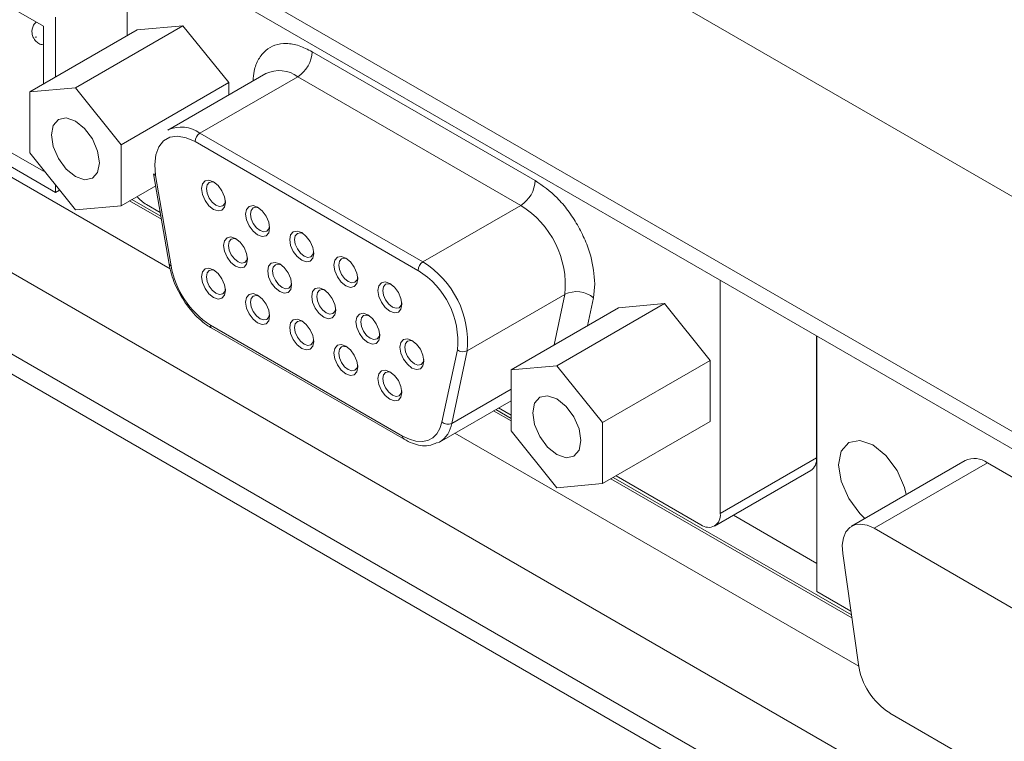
# Model space of a CAD drawing. Header units: inches. Extents: x 0.5 to 33, y 0.5 to 21.5.
# Tile 20 of 35: x 14 to 15.4, y 11.4 to 12.4. Entities that reach past the tile are written whole.
import ezdxf

# ---------------------------------------------------------------- set-up
doc = ezdxf.new("R2010")
doc.units = ezdxf.units.IN
doc.header["$MEASUREMENT"] = 0

msp = doc.modelspace()

# ---------------------------------------------------------------- linework, layer by layer
at = {"color": 7, "linetype": 'Continuous', "lineweight": 15}
for p, q in [((17.3332, 11.0645), (13.1601, 13.4736)), ((16.129, 11.4198), (13.0097, 13.2205)), ((13.1386, 12.9229), (13.9877, 12.4334)), ((13.0548, 12.7269), (14.171, 12.0825)), ((13.1386, 12.7132), (13.9877, 12.2237)), ((13.121, 12.703), (14.0054, 12.1931)), ((17.1867, 10.2038), (12.9917, 12.6255)), ((16.1203, 11.3999), (14.0089, 12.6188)), ((14.1088, 12.5611), (14.1088, 12.4197)), ((17.1903, 10.0842), (12.9917, 12.508)), ((13.01, 12.4682), (17.2093, 10.044)), ((14.0054, 12.36), (14.0054, 12.4462)), ((13.9877, 12.3498), (13.9877, 12.4334)), ((14.034, 12.3442), (14.1895, 12.434)), ((14.1895, 12.434), (14.1234, 12.4281)), ((14.2557, 12.3518), (14.1895, 12.434)), ((13.9679, 12.3383), (14.1234, 12.4281)), ((14.3763, 12.3965), (14.6987, 12.2104)), ((14.3092, 12.365), (14.1677, 12.2833)), ((14.214, 12.2787), (14.3554, 12.3604)), ((14.6778, 12.1743), (14.3554, 12.3604)), ((14.034, 12.3442), (13.9679, 12.3383)), ((14.1001, 12.262), (14.034, 12.3442)), ((14.1001, 12.262), (14.2557, 12.3518)), ((14.2557, 12.3341), (14.2557, 12.3518)), ((13.9679, 12.3383), (13.9679, 12.2502)), ((14.214, 12.2787), (14.5364, 12.0926)), ((14.1001, 12.1738), (14.1001, 12.262)), ((14.5293, 12.0803), (14.2069, 12.2665)), ((13.9679, 12.2502), (14.034, 12.1679)), ((13.9877, 12.2237), (13.9877, 12.2254)), ((14.1471, 12.22), (14.1694, 12.0895)), ((14.1499, 12.2176), (14.1722, 12.0871)), ((14.0054, 12.1931), (14.0054, 12.2034)), ((14.1001, 12.1738), (14.1501, 12.2027)), ((14.0111, 12.1964), (14.0054, 12.1931)), ((14.034, 12.1679), (14.1001, 12.1738)), ((14.1124, 12.1809), (14.1583, 12.1544)), ((14.1156, 12.1828), (14.1576, 12.1585)), ((14.1366, 12.1755), (14.1567, 12.1639)), ((14.6778, 12.1743), (14.5364, 12.0926)), ((14.785, 12.0609), (14.783, 12.0408)), ((14.9662, 11.7287), (14.9662, 12.0661)), ((14.6003, 11.964), (14.7418, 12.0457)), ((14.7299, 11.9425), (14.8855, 12.0323)), ((14.8855, 12.0323), (14.8194, 12.0264)), ((14.9516, 11.95), (14.8855, 12.0323)), ((14.6638, 11.9365), (14.8194, 12.0264)), ((14.2292, 12.0012), (14.507, 11.8408)), ((14.2313, 11.9966), (14.5091, 11.8362)), ((15.1054, 11.9857), (15.1054, 11.8091)), ((15.106, 11.9854), (15.106, 11.6159)), ((14.564, 11.8609), (14.5863, 11.9657)), ((14.6003, 11.964), (14.578, 11.8592)), ((14.7961, 11.8602), (14.9516, 11.95)), ((14.9516, 11.8619), (14.9516, 11.95)), ((14.7299, 11.9425), (14.6638, 11.9365)), ((14.6638, 11.9365), (14.6638, 11.8484)), ((14.7961, 11.8602), (14.7299, 11.9425)), ((14.5603, 11.8321), (14.6638, 11.8919)), ((14.6384, 11.8772), (14.6638, 11.8626)), ((14.6417, 11.8791), (14.6638, 11.8663)), ((14.6459, 11.8815), (14.6638, 11.8712)), ((14.7961, 11.7721), (14.9516, 11.8619)), ((14.7961, 11.7721), (14.7961, 11.8602)), ((14.5826, 11.845), (15.1665, 11.5079)), ((14.6638, 11.8484), (14.7299, 11.7661)), ((14.5603, 11.8321), (14.5581, 11.831)), ((15.1054, 11.8091), (14.9662, 11.7287)), ((15.3203, 11.8053), (15.1563, 11.7106)), ((15.1888, 11.7074), (15.3528, 11.8021)), ((15.9489, 11.458), (15.3528, 11.8021)), ((14.9581, 11.7107), (15.0973, 11.7911)), ((14.8083, 11.7791), (15.1566, 11.5781)), ((14.8115, 11.781), (15.156, 11.5821)), ((14.8158, 11.7834), (14.9384, 11.7127)), ((14.7299, 11.7661), (14.7961, 11.7721)), ((14.9853, 11.7264), (15.106, 11.6567)), ((15.7848, 11.3633), (15.1888, 11.7074)), ((15.1435, 11.6712), (15.1661, 11.5104)), ((15.1553, 11.5875), (15.106, 11.6159)), ((15.2113, 11.4404), (15.7623, 11.1224))]:
    msp.add_line(p, q, dxfattribs=at)
at = {"color": 8, "linetype": 'Continuous', "lineweight": 15}
for p, q in [((14.7262, 11.9726), (14.7418, 12.0457)), ((14.783, 12.0408), (14.7744, 12.0004)), ((14.6638, 11.9088), (14.578, 11.8592))]:
    msp.add_line(p, q, dxfattribs=at)
at = {"color": 7, "linetype": 'Continuous', "lineweight": 15, "flags": 128}
for points in [[(13.977, 12.418), (13.9769, 12.4181), (13.9768, 12.418), (13.9767, 12.418), (13.9767, 12.4178), (13.9767, 12.4176), (13.9768, 12.4175), (13.9769, 12.4173), (13.977, 12.4172), (13.9772, 12.4172), (13.9773, 12.4172), (13.9774, 12.4173), (13.9774, 12.4174), (13.9774, 12.4176), (13.9773, 12.4178), (13.9772, 12.4179), (13.977, 12.418)], [(14.0688, 12.236), (14.0661, 12.2529), (14.0586, 12.2703), (14.0473, 12.2855), (14.034, 12.2963), (14.0207, 12.3009), (14.0094, 12.2987), (14.0018, 12.29), (13.9992, 12.2762), (14.0018, 12.2593), (14.0094, 12.2419), (14.0207, 12.2266), (14.034, 12.2159), (14.0473, 12.2113), (14.0586, 12.2135), (14.0661, 12.2221), (14.0688, 12.236)], [(14.2069, 12.2665), (14.194, 12.2722), (14.1817, 12.2744), (14.1707, 12.2728), (14.1615, 12.2676), (14.1545, 12.2589), (14.1501, 12.2473), (14.1486, 12.2333), (14.1499, 12.2176)], [(14.251, 12.1785), (14.2496, 12.1716), (14.2459, 12.1673), (14.2403, 12.1662), (14.2336, 12.1685), (14.227, 12.1738), (14.2214, 12.1814), (14.2176, 12.19), (14.2163, 12.1985), (14.2176, 12.2054), (14.2214, 12.2097), (14.227, 12.2108), (14.2336, 12.2085), (14.2403, 12.2031), (14.2459, 12.1955), (14.2496, 12.1869), (14.251, 12.1785)], [(14.2355, 12.2073), (14.2319, 12.2083), (14.2274, 12.2074), (14.2244, 12.2039), (14.2234, 12.1985), (14.2244, 12.1918), (14.2274, 12.1849), (14.2319, 12.1789), (14.2372, 12.1746), (14.2425, 12.1728), (14.2469, 12.1736), (14.2499, 12.1771), (14.2509, 12.1807)], [(14.3147, 12.1417), (14.3134, 12.1348), (14.3096, 12.1305), (14.304, 12.1294), (14.2974, 12.1317), (14.2908, 12.137), (14.2851, 12.1446), (14.2814, 12.1532), (14.2801, 12.1617), (14.2814, 12.1686), (14.2851, 12.1729), (14.2908, 12.174), (14.2974, 12.1717), (14.304, 12.1663), (14.3096, 12.1587), (14.3134, 12.1501), (14.3147, 12.1417)], [(14.2993, 12.1705), (14.2957, 12.1715), (14.2912, 12.1706), (14.2882, 12.1671), (14.2871, 12.1617), (14.2882, 12.155), (14.2912, 12.1481), (14.2957, 12.142), (14.3009, 12.1378), (14.3062, 12.136), (14.3107, 12.1368), (14.3137, 12.1403), (14.3146, 12.1439)], [(14.3785, 12.1049), (14.3771, 12.098), (14.3734, 12.0937), (14.3678, 12.0926), (14.3611, 12.0949), (14.3545, 12.1002), (14.3489, 12.1078), (14.3451, 12.1164), (14.3438, 12.1249), (14.3451, 12.1317), (14.3489, 12.1361), (14.3545, 12.1372), (14.3611, 12.1349), (14.3678, 12.1295), (14.3734, 12.1219), (14.3771, 12.1133), (14.3785, 12.1049)], [(14.363, 12.1337), (14.3594, 12.1346), (14.3549, 12.1338), (14.3519, 12.1303), (14.3509, 12.1249), (14.3519, 12.1182), (14.3549, 12.1113), (14.3594, 12.1052), (14.3647, 12.101), (14.37, 12.0992), (14.3744, 12.1), (14.3774, 12.1035), (14.3784, 12.1071)], [(14.2828, 12.0964), (14.2815, 12.0895), (14.2778, 12.0852), (14.2721, 12.0841), (14.2655, 12.0864), (14.2589, 12.0918), (14.2533, 12.0993), (14.2495, 12.108), (14.2482, 12.1164), (14.2495, 12.1233), (14.2533, 12.1276), (14.2589, 12.1287), (14.2655, 12.1264), (14.2721, 12.1211), (14.2778, 12.1135), (14.2815, 12.1048), (14.2828, 12.0964)], [(14.2674, 12.1252), (14.2638, 12.1262), (14.2593, 12.1253), (14.2563, 12.1219), (14.2553, 12.1164), (14.2563, 12.1097), (14.2593, 12.1028), (14.2638, 12.0968), (14.2691, 12.0925), (14.2743, 12.0907), (14.2788, 12.0916), (14.2818, 12.095), (14.2827, 12.0986)], [(14.3466, 12.0596), (14.3453, 12.0527), (14.3415, 12.0484), (14.3359, 12.0473), (14.3293, 12.0496), (14.3226, 12.055), (14.317, 12.0625), (14.3133, 12.0712), (14.312, 12.0796), (14.3133, 12.0865), (14.317, 12.0908), (14.3226, 12.0919), (14.3293, 12.0896), (14.3359, 12.0843), (14.3415, 12.0767), (14.3453, 12.068), (14.3466, 12.0596)], [(14.3311, 12.0884), (14.3275, 12.0894), (14.3231, 12.0885), (14.3201, 12.0851), (14.319, 12.0796), (14.3201, 12.0729), (14.3231, 12.066), (14.3275, 12.06), (14.3328, 12.0557), (14.3381, 12.0539), (14.3425, 12.0548), (14.3455, 12.0582), (14.3465, 12.0618)], [(14.4422, 12.0681), (14.4409, 12.0612), (14.4371, 12.0569), (14.4315, 12.0558), (14.4249, 12.0581), (14.4183, 12.0634), (14.4127, 12.071), (14.4089, 12.0796), (14.4076, 12.0881), (14.4089, 12.0949), (14.4127, 12.0993), (14.4183, 12.1004), (14.4249, 12.0981), (14.4315, 12.0927), (14.4371, 12.0851), (14.4409, 12.0765), (14.4422, 12.0681)], [(14.4268, 12.0969), (14.4232, 12.0978), (14.4187, 12.097), (14.4157, 12.0935), (14.4147, 12.0881), (14.4157, 12.0814), (14.4187, 12.0745), (14.4232, 12.0684), (14.4284, 12.0642), (14.4337, 12.0624), (14.4382, 12.0632), (14.4412, 12.0667), (14.4421, 12.0703)], [(14.251, 12.0512), (14.2496, 12.0443), (14.2459, 12.04), (14.2403, 12.0389), (14.2336, 12.0412), (14.227, 12.0465), (14.2214, 12.0541), (14.2176, 12.0627), (14.2163, 12.0712), (14.2176, 12.0781), (14.2214, 12.0824), (14.227, 12.0835), (14.2336, 12.0812), (14.2403, 12.0758), (14.2459, 12.0682), (14.2496, 12.0596), (14.251, 12.0512)], [(14.2355, 12.08), (14.2319, 12.081), (14.2274, 12.0801), (14.2244, 12.0766), (14.2234, 12.0712), (14.2244, 12.0645), (14.2274, 12.0576), (14.2319, 12.0515), (14.2372, 12.0473), (14.2425, 12.0455), (14.2469, 12.0463), (14.2499, 12.0498), (14.2509, 12.0534)], [(14.506, 12.0313), (14.5046, 12.0244), (14.5009, 12.02), (14.4953, 12.019), (14.4886, 12.0213), (14.482, 12.0266), (14.4764, 12.0342), (14.4726, 12.0428), (14.4713, 12.0513), (14.4726, 12.0581), (14.4764, 12.0625), (14.482, 12.0636), (14.4886, 12.0613), (14.4953, 12.0559), (14.5009, 12.0483), (14.5046, 12.0397), (14.506, 12.0313)], [(14.4905, 12.0601), (14.4869, 12.061), (14.4824, 12.0602), (14.4795, 12.0567), (14.4784, 12.0513), (14.4795, 12.0446), (14.4824, 12.0377), (14.4869, 12.0316), (14.4922, 12.0274), (14.4975, 12.0256), (14.5019, 12.0264), (14.5049, 12.0299), (14.5059, 12.0335)], [(14.3147, 12.0144), (14.3134, 12.0075), (14.3096, 12.0032), (14.304, 12.0021), (14.2974, 12.0044), (14.2908, 12.0097), (14.2851, 12.0173), (14.2814, 12.0259), (14.2801, 12.0344), (14.2814, 12.0412), (14.2851, 12.0456), (14.2908, 12.0467), (14.2974, 12.0444), (14.304, 12.039), (14.3096, 12.0314), (14.3134, 12.0228), (14.3147, 12.0144)], [(14.2993, 12.0432), (14.2957, 12.0441), (14.2912, 12.0433), (14.2882, 12.0398), (14.2871, 12.0344), (14.2882, 12.0277), (14.2912, 12.0208), (14.2957, 12.0147), (14.3009, 12.0105), (14.3062, 12.0087), (14.3107, 12.0095), (14.3137, 12.013), (14.3146, 12.0166)], [(14.4103, 12.0228), (14.409, 12.0159), (14.4053, 12.0116), (14.3996, 12.0105), (14.393, 12.0128), (14.3864, 12.0182), (14.3808, 12.0257), (14.377, 12.0344), (14.3757, 12.0428), (14.377, 12.0497), (14.3808, 12.054), (14.3864, 12.0551), (14.393, 12.0528), (14.3996, 12.0475), (14.4053, 12.0399), (14.409, 12.0312), (14.4103, 12.0228)], [(14.3949, 12.0516), (14.3913, 12.0526), (14.3868, 12.0517), (14.3838, 12.0483), (14.3828, 12.0428), (14.3838, 12.0361), (14.3868, 12.0292), (14.3913, 12.0232), (14.3966, 12.0189), (14.4018, 12.0171), (14.4063, 12.018), (14.4093, 12.0214), (14.4102, 12.025)], [(14.4741, 11.986), (14.4728, 11.9791), (14.469, 11.9748), (14.4634, 11.9737), (14.4568, 11.976), (14.4501, 11.9814), (14.4445, 11.9889), (14.4408, 11.9976), (14.4395, 12.006), (14.4408, 12.0129), (14.4445, 12.0172), (14.4501, 12.0183), (14.4568, 12.016), (14.4634, 12.0107), (14.469, 12.0031), (14.4728, 11.9944), (14.4741, 11.986)], [(14.4586, 12.0148), (14.455, 12.0158), (14.4506, 12.0149), (14.4476, 12.0115), (14.4465, 12.006), (14.4476, 11.9993), (14.4506, 11.9924), (14.455, 11.9864), (14.4603, 11.9821), (14.4656, 11.9803), (14.4701, 11.9812), (14.473, 11.9846), (14.474, 11.9882)], [(14.3785, 11.9776), (14.3771, 11.9707), (14.3734, 11.9664), (14.3678, 11.9653), (14.3611, 11.9676), (14.3545, 11.9729), (14.3489, 11.9805), (14.3451, 11.9891), (14.3438, 11.9976), (14.3451, 12.0044), (14.3489, 12.0088), (14.3545, 12.0099), (14.3611, 12.0076), (14.3678, 12.0022), (14.3734, 11.9946), (14.3771, 11.986), (14.3785, 11.9776)], [(14.363, 12.0064), (14.3594, 12.0073), (14.3549, 12.0065), (14.3519, 12.003), (14.3509, 11.9976), (14.3519, 11.9909), (14.3549, 11.984), (14.3594, 11.9779), (14.3647, 11.9737), (14.37, 11.9719), (14.3744, 11.9727), (14.3774, 11.9762), (14.3784, 11.9798)], [(14.4422, 11.9408), (14.4409, 11.9339), (14.4371, 11.9295), (14.4315, 11.9285), (14.4249, 11.9308), (14.4183, 11.9361), (14.4127, 11.9437), (14.4089, 11.9523), (14.4076, 11.9608), (14.4089, 11.9676), (14.4127, 11.972), (14.4183, 11.9731), (14.4249, 11.9708), (14.4315, 11.9654), (14.4371, 11.9578), (14.4409, 11.9492), (14.4422, 11.9408)], [(14.5378, 11.9492), (14.5365, 11.9423), (14.5328, 11.938), (14.5271, 11.9369), (14.5205, 11.9392), (14.5139, 11.9446), (14.5083, 11.9521), (14.5045, 11.9608), (14.5032, 11.9692), (14.5045, 11.9761), (14.5083, 11.9804), (14.5139, 11.9815), (14.5205, 11.9792), (14.5271, 11.9739), (14.5328, 11.9663), (14.5365, 11.9576), (14.5378, 11.9492)], [(14.5224, 11.978), (14.5188, 11.979), (14.5143, 11.9781), (14.5113, 11.9747), (14.5103, 11.9692), (14.5113, 11.9625), (14.5143, 11.9556), (14.5188, 11.9496), (14.5241, 11.9453), (14.5293, 11.9435), (14.5338, 11.9444), (14.5368, 11.9478), (14.5377, 11.9514)], [(14.4268, 11.9696), (14.4232, 11.9705), (14.4187, 11.9697), (14.4157, 11.9662), (14.4147, 11.9608), (14.4157, 11.9541), (14.4187, 11.9472), (14.4232, 11.9411), (14.4284, 11.9369), (14.4337, 11.9351), (14.4382, 11.9359), (14.4412, 11.9394), (14.4421, 11.943)], [(14.506, 11.904), (14.5046, 11.8971), (14.5009, 11.8927), (14.4953, 11.8917), (14.4886, 11.894), (14.482, 11.8993), (14.4764, 11.9069), (14.4726, 11.9155), (14.4713, 11.9239), (14.4726, 11.9308), (14.4764, 11.9352), (14.482, 11.9363), (14.4886, 11.9339), (14.4953, 11.9286), (14.5009, 11.921), (14.5046, 11.9124), (14.506, 11.904)], [(14.4905, 11.9328), (14.4869, 11.9337), (14.4824, 11.9329), (14.4795, 11.9294), (14.4784, 11.9239), (14.4795, 11.9173), (14.4824, 11.9104), (14.4869, 11.9043), (14.4922, 11.9001), (14.4975, 11.8982), (14.5019, 11.8991), (14.5049, 11.9026), (14.5059, 11.9062)], [(14.7647, 11.8342), (14.7621, 11.8511), (14.7546, 11.8685), (14.7433, 11.8837), (14.7299, 11.8945), (14.7166, 11.8991), (14.7053, 11.8969), (14.6978, 11.8882), (14.6951, 11.8744), (14.6978, 11.8575), (14.7053, 11.8401), (14.7166, 11.8249), (14.7299, 11.8141), (14.7433, 11.8095), (14.7546, 11.8117), (14.7621, 11.8204), (14.7647, 11.8342)], [(14.507, 11.8408), (14.5169, 11.8361), (14.5264, 11.8334), (14.5354, 11.8329), (14.5436, 11.8346), (14.5508, 11.8383), (14.5566, 11.8441), (14.5611, 11.8517), (14.564, 11.8609)], [(15.2352, 11.7561), (15.2327, 11.7663), (15.222, 11.791), (15.2059, 11.8127), (15.187, 11.828), (15.168, 11.8346), (15.152, 11.8315), (15.1413, 11.8191), (15.1375, 11.7994), (15.1413, 11.7754), (15.152, 11.7506), (15.168, 11.729), (15.1756, 11.7218)], [(15.1888, 11.7074), (15.1788, 11.7119), (15.1693, 11.7136), (15.1608, 11.7126), (15.1536, 11.7087), (15.148, 11.7023), (15.1444, 11.6937), (15.1428, 11.6831), (15.1435, 11.6712)]]:
    msp.add_lwpolyline(points, dxfattribs=at)
at = {"color": 7, "linetype": 'Continuous', "lineweight": 15}
for centre, radius, start, end in [((14.331, 12.3986), 0.0454, 302.6056, 357.3945), ((14.187, 12.2421), 0.0455, 53.6383, 115.0511), ((14.2223, 12.2658), 0.0154, 122.6054, 177.3948), ((14.1505, 12.2211), 0.00351, 197.7223, 260.8141), ((14.6534, 12.2125), 0.0454, 302.6056, 357.3945), ((14.1633, 12.2195), 0.0515, 218.9168, 238.8117), ((14.6065, 12.0586), 0.1358, 354.5231, 58.3368), ((14.1727, 12.0905), 0.00351, 197.7227, 260.8137), ((14.2995, 12.1097), 0.1293, 190.0689, 237.0714), ((14.5447, 12.0796), 0.0154, 122.6054, 177.3948), ((14.4651, 11.977), 0.1358, 354.5231, 58.3368), ((14.4657, 11.9772), 0.1212, 354.5231, 58.3368), ((14.7586, 12.0109), 0.0387, 50.743, 115.7928), ((14.5946, 11.9758), 0.0131, 230.7425, 295.7932), ((14.5723, 11.871), 0.0131, 230.7427, 295.7928), ((15.0866, 11.8067), 0.0189, 304.1663, 7.1458), ((15.3338, 11.7762), 0.0321, 53.7768, 114.9127), ((14.9493, 11.726), 0.0172, 230.7968, 9.214), ((15.2666, 11.5258), 0.1017, 188.6904, 237.0933)]:
    msp.add_arc(centre, radius, start, end, dxfattribs=at)
at = {"color": 8, "linetype": 'Continuous', "lineweight": 15}
for centre, radius, start, end in [((14.3285, 12.3237), 0.0455, 53.6383, 115.0511), ((14.2341, 12.0006), 0.00493, 173.7018, 234.9857), ((14.5398, 11.8648), 0.0387, 302.1872, 351.6329), ((14.512, 11.8403), 0.00503, 174.3805, 234.2926)]:
    msp.add_arc(centre, radius, start, end, dxfattribs=at)
at = {"color": 7, "linetype": 'Continuous', "lineweight": 15}
for points, knots in [([(13.9774, 12.4394), (13.9766, 12.4387), (13.9742, 12.4368), (13.9721, 12.4322), (13.9709, 12.4267), (13.9714, 12.4211), (13.9736, 12.4152), (13.978, 12.4102), (13.9831, 12.407), (13.9865, 12.4066), (13.9877, 12.4064)], [0, 0, 0, 0, 0.069045, 0.210037, 0.337615, 0.461159, 0.594137, 0.767818, 0.913185, 1, 1, 1, 1]), ([(14.6987, 12.2104), (14.7096, 12.2028), (14.7263, 12.1911), (14.7464, 12.1671), (14.7602, 12.1463), (14.7713, 12.124), (14.7821, 12.0945), (14.7839, 12.0741), (14.785, 12.0609)], [0, 0, 0, 0, 0.239443, 0.369666, 0.5, 0.630224, 0.760557, 1, 1, 1, 1]), ([(14.1694, 12.0895), (14.1704, 12.0846), (14.1734, 12.0703), (14.1839, 12.0461), (14.2015, 12.0205), (14.2184, 12.0045), (14.2286, 11.9982), (14.2313, 11.9966)], [0, 0, 0, 0, 0.135462, 0.392789, 0.650619, 0.909905, 1, 1, 1, 1]), ([(14.5091, 11.8362), (14.5131, 11.8341), (14.5249, 11.8281), (14.5422, 11.8249), (14.5531, 11.8297), (14.5572, 11.8316)], [0, 0, 0, 0, 0.2443248, 0.7133331, 1, 1, 1, 1])]:
    msp.add_open_spline(points, degree=3, knots=knots, dxfattribs=at)
at = {"color": 8, "linetype": 'Continuous', "lineweight": 15}
msp.add_open_spline([(14.2908, 12.3543), (14.2911, 12.3591), (14.292, 12.371), (14.2983, 12.3861), (14.3085, 12.399), (14.3222, 12.4068), (14.3387, 12.4092), (14.3571, 12.4062), (14.37, 12.3997), (14.3763, 12.3965)], degree=3, knots=[0, 0, 0, 0, 0.100311, 0.252144, 0.400207, 0.548271, 0.700103, 0.851936, 1, 1, 1, 1], dxfattribs=at)

doc.saveas('drawing.dxf')
